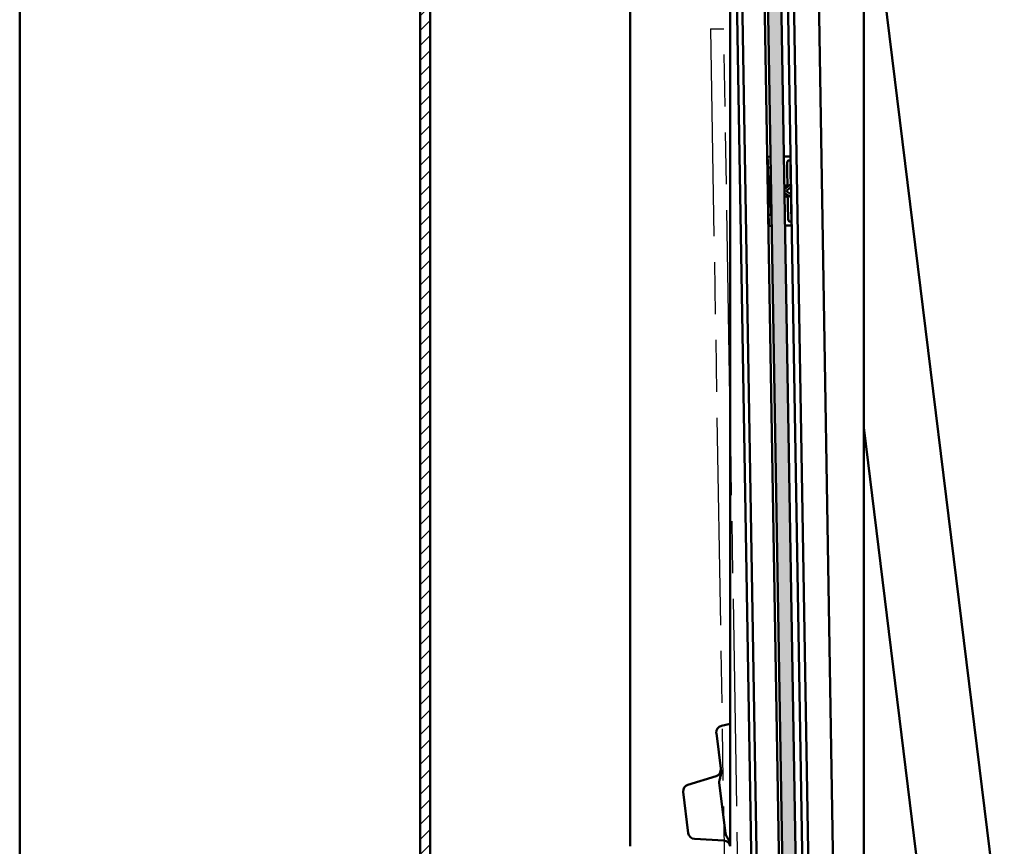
# Model space of a CAD drawing. Header units: millimetres. Extents: x 200 to 13555, y -185 to 8310.
# Tile 75 of 94: x 9039 to 9334, y 4115 to 4363. Entities that reach past the tile are written whole.
import ezdxf

# ---------------------------------------------------------------- set-up
doc = ezdxf.new("R2010")
doc.units = ezdxf.units.MM
doc.header["$LTSCALE"] = 10
doc.linetypes.add('Double Dash Chain', pattern=[450, 240, -30, 60, -30, 60, -30])
for name, color, linetype, lineweight in [('Phantomlinien(DIN)', 7, 'Double Dash Chain', 25), ('Schraffur', 7, 'Continuous', 18), ('Sichtbare Kanten(DIN)', 7, 'Continuous', 50)]:
    doc.layers.add(name, color=color, linetype=linetype, lineweight=lineweight)

msp = doc.modelspace()

# ---------------------------------------------------------------- hatches: boundary and pattern name
at = {"layer": 'Schraffur'}
h = msp.add_hatch(dxfattribs=at)
h.set_pattern_fill('ANSI31', color=256, scale=25.4, style=0)
h.set_pattern_definition([(45, (0, 0), (-2.245064, 2.245064), [])])
h.paths.add_polyline_path([(9162.18, 6791.74), (9159.18, 6791.74), (9159.18, 1404.74), (9162.18, 1404.74)])
h = msp.add_hatch(dxfattribs=at)
h.set_pattern_fill('WOOD', color=256, scale=38.232284, angle=45, style=0, pattern_type=2)
h.set_pattern_definition([(40.236, (-4.5958, 4.5958), (-324.4119387, -270.3398502), [4.60378, -455.7747]), (56.3099, (-1.081, 7.5696), (81.103027, 135.1715235), [5.84843, -189.09879]), (90, (2.163, 12.436), (-27.034315, 27.034315), [4.32549, -49.74326]), (91.8476, (2.1627, 16.7613), (-27.03412197, 783.99361572), [8.38499, -830.11464]), (57.9946, (1.8924, 25.142), (-189.2402357, -297.377333), [5.10084, -504.97965]), (45, (4.596, 29.467), (0, 54.06861), [9.55807, -28.67421]), (35.538, (11.3544, 36.226), (-162.205278, -108.138171), [4.65115, -227.90685]), (39.289, (-11.895, 11.895), (-270.3446597, -216.2725665), [3.8423, -380.38752]), (45, (-8.92, 14.33), (0, 54.06861), [5.73484, -32.49744]), (73.3008, (-4.8662, 18.3833), (135.1713722, 459.5840239), [5.64492, -558.84894]), (97.125, (-3.244, 23.7902), (27.0342133, -243.3086379), [8.7183, -427.19607]), (84.2894, (-4.3255, 32.4412), (27.0343229, 297.3772709), [5.43384, -537.94735]), (51.3402, (-3.785, 37.848), (189.2400667, 243.3087603), [6.92417, -339.28399]), (33.111, (0.5407, 43.2549), (-459.58409235, -297.3740288), [7.42337, -734.91243]), (38.29, (-20.2757, 20.2757), (270.3437772, 216.2737763), [6.5443, -647.8881]), (48.3665, (-15.1392, 24.3309), (405.51398647, 459.58315527), [6.51073, -644.5619]), (78.6901, (-10.814, 29.197), (-27.034252, -81.102908), [6.89244, -130.9559]), (92.4896, (-9.462, 35.9556), (-27.03472273, 567.7188277), [6.22376, -616.15148]), (59.9314, (-9.7324, 42.1735), (216.2750897, 378.4811575), [5.93526, -587.58814]), (45, (-6.76, 47.31), (0, 54.06861), [4.58787, -33.64441]), (32.005, (-3.5145, 50.5542), (297.3786541, 189.2381596), [5.10084, -504.97965]), (45, (8.38, 8.38), (0, 54.06861), [0, -38.23228]), (268.152, (8.1103, 16.2206), (27.03959528, 783.99342697), [8.38499, -830.11464]), (251.565, (-19.194, 34.874), (-2.4e-05, -54.06859), [3.41961, -82.07018]), (233.13, (-20.276, 31.63), (-135.171923, -189.2399513), [5.40685, -264.93634]), (201.801, (-23.52, 27.3047), (-189.2406022, -81.1015001), [2.9117, -288.25689]), (71.5651, (8.11, 16.22), (-7e-05, 54.06859), [4.27448, -81.21531]), (51.7098, (9.462, 20.2757), (-216.27472, -270.34302224), [6.5443, -647.8881]), (34.875, (13.5172, 25.4122), (540.68703649, 378.47630669), [10.87437, -1076.56376]), (34.695, (-1.622, 1.622), (189.2406659, 135.1711481), [4.27448, -423.17403]), (60.5241, (1.8924, 4.0551), (-216.27399874, -378.4793013), [7.14236, -707.09462]), (87.8789, (5.4069, 10.273), (-27.03429414, -675.85658343), [7.30428, -723.12159]), (79.6952, (5.6772, 17.5723), (81.10258795, 459.5835986), [6.04506, -598.4614]), (54.4623, (6.7586, 23.52), (108.1373217, 162.205844), [6.97674, -225.58118]), (38.418, (10.8137, 29.197), (-513.65222133, -405.51410791), [10.00634, -990.62906]), (36.87, (-8.3806, 8.3806), (-189.2399513, -135.171923), [5.40685, -264.93634]), (56.3099, (-4.055, 11.625), (81.103027, 135.1715235), [5.84843, -189.09879]), (87.5104, (-0.811, 16.491), (-27.03472273, -567.7188277), [6.22376, -616.15148]), (90, (-0.54, 22.71), (-27.034315, 27.034315), [7.02893, -47.03985]), (62.354, (-0.5407, 29.7377), (-243.3082572, -459.5817714), [6.40892, -634.48004]), (41.634, (2.433, 35.415), (-459.5796165, -405.51799707), [6.51073, -644.5619]), (27.897, (7.2993, 39.7404), (351.4452858, 189.2376193), [5.20016, -514.81682]), (36.254, (-15.1392, 15.1392), (216.2740167, 162.2064885), [5.02865, -497.83786]), (59.9314, (-11.084, 18.113), (216.2750897, 378.4811575), [5.93526, -587.58814]), (77.0054, (-8.1103, 23.2495), (-54.0685729, -216.2745324), [7.21367, -353.46893]), (94.8991, (-6.4882, 30.2784), (54.0685914, -648.82188368), [9.49671, -940.17391]), (60.9454, (-7.2993, 39.7404), (-81.1029833, -135.171636), [5.5667, -272.76861]), (38.991, (-4.5958, 44.6066), (297.3761936, 243.30783714), [7.30428, -723.12159]), (21.801, (1.0814, 49.2024), (189.2406022, 81.1015001), [2.9117, -288.25689]), (35.538, (-23.2495, 23.2495), (-162.205278, -108.138171), [4.65115, -227.90685]), (55.008, (-19.4647, 25.953), (243.30887693, 351.4463869), [6.59992, -653.39355]), (82.4054, (-15.6799, 31.3598), (81.10268592, 621.79090902), [8.18205, -810.02357]), (74.0546, (12.4358, 12.4358), (81.1028993, 297.3772786), [3.93624, -389.6902]), (55.7843, (13.5172, 16.2206), (-351.446974, -513.6533216), [8.17314, -809.1404]), (37.875, (18.113, 22.979), (-216.2744203, -162.2058991), [9.24717, -298.99137])])
h.paths.add_polyline_path([(9279.36, 3411.83), (9283.36, 3411.9), (9265.98, 4460.75), (9261.98, 4460.69)])

# ---------------------------------------------------------------- linework, layer by layer
at = {"layer": 'Phantomlinien(DIN)', "ltscale": 0.000249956}
msp.add_line((9246.27, 4359.75), (9250.27, 4359.82), dxfattribs=at)
at = {"layer": 'Phantomlinien(DIN)', "ltscale": 0.025901}
for p, q in [((9246.27, 4359.75), (9263.65, 3310.9)), ((9267.65, 3310.96), (9250.27, 4359.82))]:
    msp.add_line(p, q, dxfattribs=at)
at = {"layer": 'Sichtbare Kanten(DIN)'}
for p, q in [((9039.18, 6791.74), (9039.18, 1404.74)), ((9159.18, 6791.74), (9159.18, 1404.74)), ((9162.18, 1404.74), (9162.18, 6791.74)), ((9269.82, 3426.23), (9252.65, 4462.38)), ((9261.98, 4460.69), (9279.36, 3411.83)), ((9283.36, 3411.9), (9265.98, 4460.75)), ((9292.18, 4461.04), (9292.18, 3556.76)), ((9287.16, 3411.96), (9269.82, 4458.35)), ((9294.57, 3412.08), (9277.22, 4459.24)), ((9278.17, 3422.91), (9261.08, 4454.89)), ((9285.36, 3411.93), (9268.12, 4452.29)), ((9271.45, 3424.4), (9254.45, 4450.56)), ((9334.33, 4077.44), (9292.18, 4420.77)), ((9222.18, 4384.74), (9222.18, 4114.74)), ((9252.18, 4384.74), (9252.18, 4114.74)), ((9263.39, 4321.45), (9264.29, 4321.47)), ((9263.39, 4321.45), (9263.39, 4321.11)), ((9263.39, 4321.11), (9263.41, 4320.23)), ((9268.29, 4321.53), (9270.19, 4321.56)), ((9270.19, 4321.23), (9270.19, 4321.56)), ((9270.21, 4320.34), (9270.19, 4321.23)), ((9263.44, 4318.17), (9263.41, 4320.23)), ((9264.03, 4318.18), (9263.44, 4318.17)), ((9263.48, 4315.69), (9263.44, 4318.17)), ((9264.03, 4318.18), (9264.24, 4318.18)), ((9264.24, 4318.18), (9264.28, 4316.06)), ((9269.23, 4318.88), (9269.28, 4316.06)), ((9269.61, 4320.33), (9270.21, 4320.34)), ((9270.21, 4320.34), (9270.28, 4315.85)), ((9263.53, 4313.07), (9263.48, 4315.69)), ((9264.28, 4316), (9264.28, 4316.06)), ((9264.33, 4313.09), (9264.28, 4316)), ((9269.28, 4316.06), (9269.28, 4315.87)), ((9269.31, 4313.96), (9269.28, 4315.87)), ((9270.28, 4315.85), (9270.28, 4315.64)), ((9270.31, 4313.86), (9270.28, 4315.64)), ((9263.53, 4313.07), (9263.59, 4309.07)), ((9264.13, 4313.08), (9264.19, 4309.08)), ((9264.33, 4313.09), (9264.39, 4309.09)), ((9269.05, 4312.96), (9268.44, 4312.48)), ((9268.45, 4311.73), (9270.32, 4313.19)), ((9269.33, 4313.02), (9269.23, 4313.02)), ((9269.32, 4313.65), (9269.31, 4313.96)), ((9269.34, 4312.47), (9269.32, 4313.65)), ((9270.31, 4313.86), (9270.32, 4313.75)), ((9270.32, 4313.75), (9270.32, 4313.19)), ((9270.32, 4313.19), (9270.32, 4313.19)), ((9270.33, 4313.11), (9270.32, 4313.19)), ((9270.34, 4312.35), (9270.33, 4313.11)), ((9268.47, 4310.58), (9270.39, 4309.19)), ((9269.11, 4309.37), (9268.48, 4309.83)), ((9269.11, 4311.24), (9269.11, 4311.09)), ((9269.15, 4311.32), (9270.26, 4312.19)), ((9269.15, 4311.01), (9270.29, 4310.18)), ((9269.39, 4309.32), (9269.29, 4309.32)), ((9269.38, 4309.87), (9269.4, 4308.69)), ((9270.38, 4310.02), (9270.39, 4309.26)), ((9263.59, 4309.07), (9263.64, 4306.46)), ((9263.64, 4306.46), (9263.68, 4303.98)), ((9264.39, 4309.09), (9264.44, 4306.17)), ((9269.4, 4308.69), (9269.4, 4308.38)), ((9269.4, 4308.38), (9269.44, 4306.47)), ((9269.44, 4306.28), (9269.44, 4306.47)), ((9270.39, 4309.26), (9270.39, 4309.19)), ((9270.39, 4309.18), (9270.39, 4309.19)), ((9270.4, 4308.62), (9270.39, 4309.18)), ((9270.4, 4308.51), (9270.4, 4308.62)), ((9270.4, 4308.51), (9270.43, 4306.73)), ((9270.43, 4306.52), (9270.43, 4306.73)), ((9270.51, 4302.03), (9270.43, 4306.52)), ((9264.26, 4303.99), (9263.68, 4303.98)), ((9263.68, 4303.98), (9263.71, 4301.92)), ((9264.26, 4303.99), (9264.48, 4303.99)), ((9264.44, 4306.17), (9264.44, 4306.11)), ((9264.48, 4303.99), (9264.44, 4306.11)), ((9269.49, 4303.46), (9269.44, 4306.28)), ((9263.72, 4301.03), (9263.71, 4301.92)), ((9263.73, 4300.7), (9263.72, 4301.03)), ((9263.73, 4300.7), (9264.63, 4300.71)), ((9268.63, 4300.78), (9270.53, 4300.81)), ((9269.91, 4302.02), (9270.51, 4302.03)), ((9270.51, 4302.03), (9270.52, 4301.14)), ((9270.52, 4301.14), (9270.53, 4300.81)), ((9292.18, 4240.25), (9312.58, 4074.09)), ((9249.54, 4150.87), (9252.18, 4151.48)), ((9249.41, 4137.22), (9248.01, 4148.68)), ((9247.93, 4135.76), (9239.49, 4133.18)), ((9250.79, 4118.54), (9248.9, 4133.9)), ((9238.09, 4131.03), (9239.6, 4118.71)), ((9241.48, 4116.95), (9250.3, 4116.49)), ((9252.18, 4114.74), (9252.09, 4115.44))]:
    msp.add_line(p, q, dxfattribs=at)
for centre, radius, start, end in [((9269.24, 4312.47), 0.1, 307.8192, 0.9492), ((9270.14, 4312.34), 0.2, 307.8192, 0.9493), ((9269.21, 4311.24), 0.1, 127.8192, 180.9493), ((9269.21, 4311.09), 0.1, 180.9493, 234.0794), ((9269.28, 4309.87), 0.1, 0.9493, 54.0794), ((9270.18, 4310.02), 0.2, 0.9493, 54.0794), ((9249.99, 4148.92), 2, 103, 187), ((9247.34, 4137.68), 2, 287, 7), ((9240.07, 4131.27), 2, 107, 187), ((9241.58, 4118.95), 2, 187, 267), ((9250.19, 4114.49), 2, 7.0269, 87)]:
    msp.add_arc(centre, radius, start, end, dxfattribs=at)
for points in [[(9263.39, 4321.45), (9263.39, 4321.45), (9263.39, 4321.45), (9263.39, 4321.45)], [(9263.73, 4300.7), (9263.73, 4300.7), (9263.73, 4300.7), (9263.73, 4300.7)]]:
    msp.add_open_spline(points, degree=3, dxfattribs=at)
for points, knots in [([(9270.19, 4321.56), (9270.19, 4321.56), (9270.19, 4321.56), (9270.19, 4321.56), (9270.19, 4321.56), (9270.19, 4321.56)], [0.051784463, 0.051784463, 0.051784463, 0.051784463, 0.051944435, 0.051944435, 0.053240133, 0.053240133, 0.053240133, 0.053240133]), ([(9269.61, 4320.33), (9269.6, 4320.33), (9269.6, 4320.33), (9269.58, 4320.33), (9269.57, 4320.33), (9269.54, 4320.31), (9269.52, 4320.3), (9269.48, 4320.27), (9269.45, 4320.24), (9269.4, 4320.15), (9269.36, 4320.07), (9269.28, 4319.78), (9269.24, 4319.53), (9269.23, 4319.11), (9269.23, 4319), (9269.23, 4318.88)], [0.6953655, 0.6953655, 0.6953655, 0.6953655, 0.6979311, 0.6979311, 0.7087699, 0.7087699, 0.7238137, 0.7238137, 0.7523735, 0.7523735, 0.8133817, 0.8133817, 0.925447, 0.925447, 0.9641924, 0.9641924, 0.9641924, 0.9641924]), ([(9264.13, 4313.08), (9264.12, 4313.32), (9264.12, 4313.57), (9264.12, 4313.81), (9264.12, 4314.05), (9264.13, 4314.29), (9264.14, 4314.53), (9264.14, 4314.56), (9264.14, 4314.59), (9264.14, 4314.63), (9264.14, 4314.83), (9264.15, 4315.03), (9264.16, 4315.23), (9264.16, 4315.27), (9264.16, 4315.31), (9264.17, 4315.34), (9264.18, 4315.54), (9264.19, 4315.72), (9264.2, 4315.9)], [0, 0, 0, 0, 0.253436, 0.253436, 0.253436, 0.505456, 0.505456, 0.505456, 0.539367, 0.539367, 0.539367, 0.752782, 0.752782, 0.752782, 0.793105, 0.793105, 0.793105, 1, 1, 1, 1]), ([(9269.05, 4312.96), (9269.07, 4312.97), (9269.1, 4312.99), (9269.17, 4313.02), (9269.2, 4313.02), (9269.23, 4313.02)], [0, 0, 0, 0, 0.00840513, 0.00840513, 0.01681096, 0.01681096, 0.01681096, 0.01681096]), ([(9269.11, 4309.37), (9269.13, 4309.36), (9269.16, 4309.34), (9269.23, 4309.32), (9269.26, 4309.32), (9269.29, 4309.32)], [0, 0, 0, 0, 0.00840513, 0.00840513, 0.01681096, 0.01681096, 0.01681096, 0.01681096]), ([(9264.19, 4309.08), (9264.2, 4308.84), (9264.2, 4308.6), (9264.21, 4308.36), (9264.22, 4308.12), (9264.23, 4307.88), (9264.25, 4307.64), (9264.25, 4307.61), (9264.25, 4307.57), (9264.26, 4307.54), (9264.27, 4307.34), (9264.28, 4307.13), (9264.3, 4306.94), (9264.3, 4306.9), (9264.3, 4306.86), (9264.31, 4306.82), (9264.32, 4306.63), (9264.34, 4306.45), (9264.36, 4306.27)], [0, 0, 0, 0, 0.253436, 0.253436, 0.253436, 0.505456, 0.505456, 0.505456, 0.539367, 0.539367, 0.539367, 0.752782, 0.752782, 0.752782, 0.793105, 0.793105, 0.793105, 1, 1, 1, 1]), ([(9269.91, 4302.02), (9269.91, 4302.02), (9269.9, 4302.02), (9269.88, 4302.02), (9269.87, 4302.02), (9269.84, 4302.03), (9269.82, 4302.05), (9269.78, 4302.08), (9269.75, 4302.11), (9269.69, 4302.2), (9269.66, 4302.28), (9269.56, 4302.56), (9269.52, 4302.81), (9269.49, 4303.23), (9269.49, 4303.34), (9269.49, 4303.46)], [0.6953655, 0.6953655, 0.6953655, 0.6953655, 0.6979311, 0.6979311, 0.7087699, 0.7087699, 0.7238137, 0.7238137, 0.7523735, 0.7523735, 0.8133817, 0.8133817, 0.925447, 0.925447, 0.9641924, 0.9641924, 0.9641924, 0.9641924]), ([(9270.53, 4300.81), (9270.53, 4300.81), (9270.53, 4300.81), (9270.53, 4300.81), (9270.53, 4300.81), (9270.53, 4300.81)], [0.051784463, 0.051784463, 0.051784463, 0.051784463, 0.051944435, 0.051944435, 0.053240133, 0.053240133, 0.053240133, 0.053240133]), ([(9248.9, 4133.9), (9248.9, 4133.97), (9248.89, 4134.04), (9248.89, 4134.2), (9248.9, 4134.28), (9248.94, 4134.53), (9248.98, 4134.7), (9249.13, 4135.23), (9249.27, 4135.61), (9249.42, 4136.37), (9249.47, 4136.78), (9249.41, 4137.22)], [-0.4811953, -0.4811953, -0.4811953, -0.4811953, -0.4419361, -0.4419361, -0.398696, -0.398696, -0.3072531, -0.3072531, -0.1329986, -0.1329986, 0, 0, 0, 0]), ([(9252.09, 4115.44), (9252.04, 4115.88), (9251.88, 4116.27), (9251.54, 4116.99), (9251.31, 4117.33), (9251.03, 4117.83), (9250.95, 4117.99), (9250.84, 4118.28), (9250.81, 4118.41), (9250.79, 4118.54)], [-0.2664743, -0.2664743, -0.2664743, -0.2664743, -0.1917896, -0.1917896, -0.093071, -0.093071, -0.0392484, -0.0392484, 0, 0, 0, 0])]:
    msp.add_open_spline(points, degree=3, knots=knots, dxfattribs=at)

doc.saveas('drawing.dxf')
